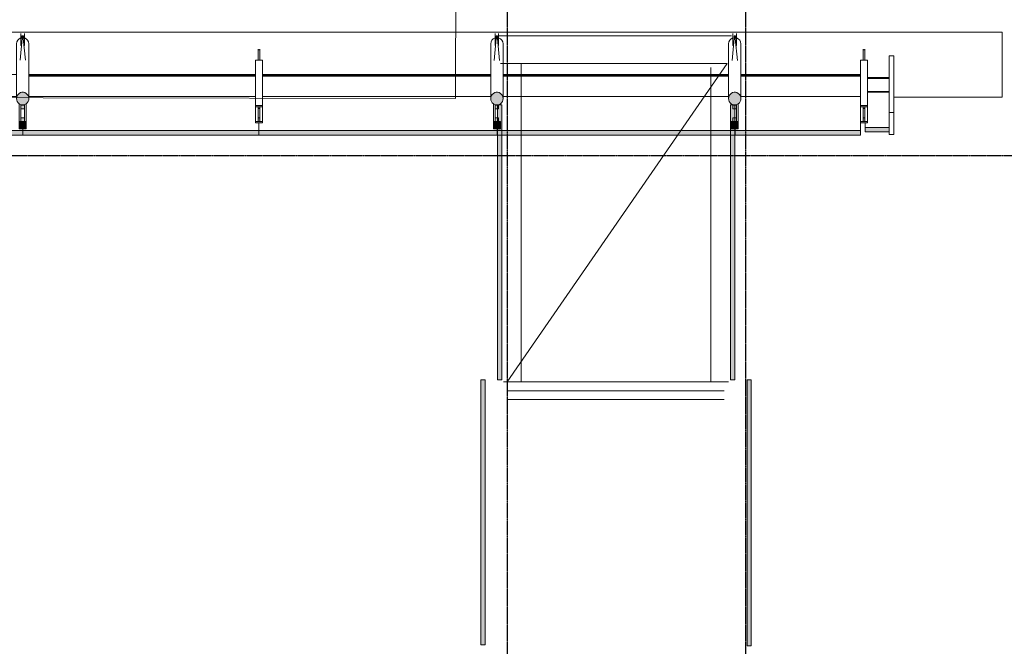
# Model space of a CAD drawing. Header units: millimetres. Extents: x 2396380 to 2637782, y 978964 to 1028150.
# Tile 4 of 5: x 2422454 to 2433612, y 993172 to 1000267. Entities that reach past the tile are written whole.
import ezdxf

# ---------------------------------------------------------------- set-up
doc = ezdxf.new("R2010")
doc.units = ezdxf.units.MM
doc.linetypes.add('va006-00-o-200-0-0001$0$Grid Line', pattern=[22.225, 12.7, -3.175, 3.175, -3.175])
doc.layers.add('A852-TYNN', color=7, linetype='Continuous', lineweight=5, plot=False)
doc.layers.add('va006-00-o-200-0-0001$0$822_Akselinjer', color=8, linetype='va006-00-o-200-0-0001$0$Grid Line')
for name, color, linetype, lineweight in [('va006-h01-a-200-1-0001$0$222_Søyler', 7, 'Continuous', 0), ('va006-h01-a-200-1-0001$0$233_Glassfasader', 3, 'Continuous', 13), ('va006-h01-a-200-1-0001$0$23_Dør', 1, 'Continuous', 13), ('va006-h01-a-200-1-0001$0$23_Yttervegg', 3, 'Continuous', 13)]:
    doc.layers.add(name, color=color, linetype=linetype, lineweight=lineweight)

# ---------------------------------------------------------------- blocks, each defined once
blk = doc.blocks.new('va006-h01-a-200-1-0001$0$System Panel - Glazed-generic-928667-Copy of ENVA-A-TO-E1-200-D-001')
at = {"layer": 'va006-h01-a-200-1-0001$0$233_Glassfasader'}
blk.add_hatch(color=47, dxfattribs=at).paths.add_polyline_path([(1500.000000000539, 32.5000000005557), (-1499.999999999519, 32.5000000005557), (-1499.999999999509, -15.49999999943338), (1500.000000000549, -15.49999999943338)], flags=0)
for p, q in [((1500.00000000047, 32.5000000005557), (-1499.999999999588, 32.5000000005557)), ((-1499.999999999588, 32.5000000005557), (-1499.999999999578, -15.49999999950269)), ((1500.00000000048, -15.49999999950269), (1500.00000000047, 32.5000000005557)), ((-1499.999999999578, -15.49999999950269), (1500.00000000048, -15.49999999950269))]:
    blk.add_line(p, q, dxfattribs=at)
blk = doc.blocks.new('va006-h01-a-200-1-0001$0$System Panel - Glazed-generic-929381-Copy of ENVA-A-TO-E1-200-D-001')
at = {"layer": 'va006-h01-a-200-1-0001$0$233_Glassfasader'}
blk.add_hatch(color=47, dxfattribs=at).paths.add_polyline_path([(-1504.829932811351, -15.49999999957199), (1504.829932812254, -15.49999999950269), (1504.829932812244, 32.5000000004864), (-1504.829932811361, 32.5000000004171)], flags=0)
for p, q in [((1504.829932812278, 32.50000000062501), (-1504.829932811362, 32.5000000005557)), ((-1504.829932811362, 32.5000000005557), (-1504.829932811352, -15.49999999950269)), ((1504.829932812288, -15.49999999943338), (1504.829932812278, 32.50000000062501)), ((-1504.829932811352, -15.49999999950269), (1504.829932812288, -15.49999999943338))]:
    blk.add_line(p, q, dxfattribs=at)
blk = doc.blocks.new('va006-h01-a-200-1-0001$0$System Panel - Glazed-generic-929620-Copy of ENVA-A-TO-E1-200-D-001')
at = {"layer": 'va006-h01-a-200-1-0001$0$233_Glassfasader'}
blk.add_hatch(color=47, dxfattribs=at).paths.add_polyline_path([(-1557.750000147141, 32.5000000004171), (-1557.750000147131, -15.49999999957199), (1557.750000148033, -15.49999999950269), (1557.750000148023, 32.50000000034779), (-1005.731408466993, 32.5000000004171)], flags=0)
for p, q in [((1555.249216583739, 32.5000000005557), (-1557.750000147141, 32.5000000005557)), ((-1557.750000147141, 32.5000000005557), (-1557.750000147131, -15.49999999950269)), ((1557.750000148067, -15.49999999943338), (1557.750000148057, 32.5000000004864)), ((-1557.750000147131, -15.49999999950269), (1557.750000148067, -15.49999999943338))]:
    blk.add_line(p, q, dxfattribs=at)
blk = doc.blocks.new('va006-h01-a-200-1-0001$0$System Panel - Glazed-generic-V18-Copy of ENVA-A-TO-E1-200-D-001')
at = {"layer": 'va006-h01-a-200-1-0001$0$233_Glassfasader'}
blk.add_hatch(color=47, dxfattribs=at).paths.add_polyline_path([(-1557.750000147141, 32.5000000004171), (-1557.750000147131, -15.49999999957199), (1557.750000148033, -15.49999999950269), (1557.750000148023, 32.50000000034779), (-1005.731408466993, 32.5000000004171)], flags=0)
for p, q in [((1557.750000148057, 32.5000000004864), (-1557.750000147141, 32.5000000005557)), ((-1557.750000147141, 32.5000000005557), (-1557.750000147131, -15.49999999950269)), ((1557.750000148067, -15.49999999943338), (1557.750000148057, 32.5000000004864)), ((-1557.750000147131, -15.49999999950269), (1557.750000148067, -15.49999999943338))]:
    blk.add_line(p, q, dxfattribs=at)
blk = doc.blocks.new('va006-h01-a-200-1-0001$0$V_TA Stål Facade Columns Type 1 - V_TA Stål Facade Columns-3530046-Copy of ENVA-A-TO-E1-200-D-001')
at = {"layer": 'va006-h01-a-200-1-0001$0$23_Yttervegg'}
for points in [[(430738.6348054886, 300466.7965448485), (430738.5597091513, 300486.7832010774), (430722.1750000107, 300486.7216384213), (430722.250096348, 300466.7349821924)], [(430724.8385001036, 299712.59162777), (430758.0824569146, 299716.899926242), (430785.5815962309, 299736.718712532), (430801.0361966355, 299767.5077415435), (430800.9057954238, 299802.2136177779), (430785.220265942, 299832.8856432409), (430757.5729739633, 299852.4972265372), (430724.2975808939, 299856.5555902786), (430693.017078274, 299844.1310122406), (430670.8974522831, 299818.0698135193), (430663.0060426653, 299784.3423006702), (430671.150676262, 299750.6750404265), (430693.4655156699, 299724.7807963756), (430708.4381231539, 299716.7133964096)], [(430774.2896547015, 299442.9196081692), (430773.978287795, 299525.788940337), (430693.9788524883, 299525.4883565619), (430694.2902193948, 299442.6190243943)]]:
    blk.add_hatch(color=67, dxfattribs=at).paths.add_polyline_path(points, flags=0)
h = blk.add_hatch(color=67, dxfattribs=at)
h.paths.add_polyline_path([(430713.9787113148, 299525.5635025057), (430753.9784289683, 299525.7137943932), (430753.8226970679, 299567.1613545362), (430713.8229794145, 299567.0110626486)], flags=0)
h.paths.add_polyline_path([(430713.4338192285, 299670.5848337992), (430753.4335368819, 299670.7351256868), (430753.2778534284, 299712.1697917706), (430713.2781357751, 299712.019499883)], flags=0)
at = {"layer": 'va006-h01-a-200-1-0001$0$23_Yttervegg', "color": 7}
for p, q in [((430710.2388508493, 300520.9157144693), (430710.2344184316, 300522.0953886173)), ((430710.3141578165, 300500.8729997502), (430710.2388508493, 300520.9157144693)), ((430710.7472177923, 300385.6154363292), (430710.3141578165, 300500.8729997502)), ((430722.1368053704, 300496.8870228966), (430738.521514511, 300496.9485855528)), ((430722.1593988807, 300490.8738305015), (430722.1368053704, 300496.8870228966)), ((430738.521514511, 300496.9485855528), (430738.5441080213, 300490.9353931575)), ((430750.234136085, 300522.2456805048), (430750.2385685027, 300521.0660063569)), ((430750.2385685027, 300521.0660063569), (430750.3138754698, 300501.0232916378)), ((430750.3138754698, 300501.0232916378), (430750.7469354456, 300385.7657282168)), ((430660.6691483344, 300406.299446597), (430663.0060426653, 299784.3423006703)), ((430724.2234673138, 300466.7423967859), (430701.5020945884, 300217.9044974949)), ((430718.1759475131, 300385.6433484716), (430710.7472177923, 300385.6154363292)), ((430738.5441080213, 300490.9353931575), (430722.1593988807, 300490.8738305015)), ((430722.1750000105, 300486.7216384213), (430722.1593988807, 300490.8738305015)), ((430738.6417477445, 300464.9488850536), (430722.2570386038, 300464.8873223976)), ((430761.2520683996, 300218.1289974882), (430736.6614345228, 300466.7891302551)), ((430738.5441080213, 300490.9353931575), (430738.5597091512, 300486.7832010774)), ((430750.7469354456, 300385.7657282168), (430743.3182057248, 300385.7378160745)), ((430803.005054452, 299784.8683222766), (430800.6681601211, 300406.8254682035)), ((430661.9841720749, 300056.3099747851), (428106.1357025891, 300046.7068247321)), ((430693.2688807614, 299714.4451198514), (430693.2292376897, 299724.9959998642)), ((430773.2286729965, 299725.2965836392), (430773.9782877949, 299525.788940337)), ((430753.4333182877, 299670.7933038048), (430753.6432444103, 299614.9221202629)), ((430753.6432444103, 299614.9221202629), (430753.8216486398, 299567.4403903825)), ((430753.8216486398, 299567.4403903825), (430753.8226970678, 299567.1613545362))]:
    blk.add_line(p, q, dxfattribs=at)
at = {"layer": 'va006-h01-a-200-1-0001$0$23_Yttervegg', "lineweight": 9}
for p, q in [((430738.5597091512, 300486.7832010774), (430722.1750000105, 300486.7216384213)), ((430722.1750000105, 300486.7216384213), (430722.2500963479, 300466.7349821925)), ((430722.2500963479, 300466.7349821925), (430738.6348054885, 300466.7965448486)), ((430738.6348054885, 300466.7965448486), (430738.5597091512, 300486.7832010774)), ((430753.2778534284, 299712.1697917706), (430713.2781357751, 299712.0194998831)), ((430713.2781357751, 299712.0194998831), (430713.4338192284, 299670.5848337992)), ((430713.4338192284, 299670.5848337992), (430753.4335368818, 299670.7351256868)), ((430753.4335368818, 299670.7351256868), (430753.2778534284, 299712.1697917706)), ((430773.9782877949, 299525.788940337), (430693.9788524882, 299525.488356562)), ((430693.9788524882, 299525.488356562), (430694.2902193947, 299442.6190243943)), ((430753.8226970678, 299567.1613545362), (430713.8229794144, 299567.0110626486)), ((430713.8229794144, 299567.0110626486), (430713.9787113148, 299525.5635025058)), ((430713.9787113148, 299525.5635025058), (430753.9784289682, 299525.7137943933)), ((430753.9784289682, 299525.7137943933), (430753.8226970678, 299567.1613545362)), ((430774.2896547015, 299442.9196081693), (430773.9782877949, 299525.788940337)), ((430694.2902193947, 299442.6190243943), (430774.2896547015, 299442.9196081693))]:
    blk.add_line(p, q, dxfattribs=at)
for points in [[(430803.0050544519, 299784.8683222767), (430800.9057954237, 299802.2136177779), (430794.8604208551, 299818.5355825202), (430785.220265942, 299832.8856432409), (430772.5455814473, 299844.4298265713), (430757.5729739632, 299852.4972265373), (430741.1725970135, 299856.6189951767), (430724.2975808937, 299856.5555902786), (430707.9286402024, 299852.3106967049), (430693.0170782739, 299844.1310122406), (430680.4295008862, 299832.4919104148), (430670.8974522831, 299818.0698135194), (430664.9749004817, 299801.7028814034), (430663.0060426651, 299784.3423006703)], [(430663.0060426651, 299784.3423006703), (430665.1053016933, 299766.997005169), (430671.150676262, 299750.6750404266), (430680.7908311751, 299736.3249797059), (430693.4655156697, 299724.7807963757), (430708.4381231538, 299716.7133964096), (430724.8385001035, 299712.59162777), (430741.7135162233, 299712.6550326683), (430758.0824569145, 299716.899926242), (430772.994018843, 299725.0796107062), (430785.5815962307, 299736.718712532), (430795.113644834, 299751.1408094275), (430801.0361966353, 299767.5077415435), (430803.0050544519, 299784.8683222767)]]:
    blk.add_lwpolyline(points, dxfattribs=at)
at = {"layer": 'va006-h01-a-200-1-0001$0$23_Yttervegg', "color": 7}
for major_axis, ratio, start_param, end_param in [((69.99950589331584, 0.26301080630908), 0.9653684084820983, 1.861790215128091, 3.141592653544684), ((69.99950589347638, 0.2630108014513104), 0.9653684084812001, 2.591805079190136e-11, 1.279802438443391)]:
    blk.add_ellipse((430730.6686542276, 300406.5624574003), major_axis=major_axis, ratio=ratio, start_param=start_param, end_param=end_param, dxfattribs=at)
blk = doc.blocks.new('va006-h01-a-200-1-0001$0$V_TA Stål Facade Columns Type 1 - V_TA Stål Facade Columns-V21-Copy of ENVA-A-TO-E1-200-D-001')
at = {"layer": 'va006-h01-a-200-1-0001$0$23_Yttervegg'}
for points in [[(428042.787324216, 300456.6673731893), (428042.7122278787, 300476.6540294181), (428026.3275187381, 300476.592466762), (428026.4026150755, 300456.6058105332)], [(428028.9910188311, 299702.4624561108), (428062.2349756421, 299706.7707545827), (428089.7341149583, 299726.5895408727), (428105.1887153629, 299757.3785698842), (428105.0583141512, 299792.0844461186), (428089.3727846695, 299822.7564715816), (428061.7254926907, 299842.3680548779), (428028.4500996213, 299846.4264186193), (427997.1695970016, 299834.0018405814), (427975.0499710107, 299807.94064186), (427967.1585613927, 299774.2131290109), (427975.3031949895, 299740.5458687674), (427997.6180343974, 299714.6516247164), (428012.5906418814, 299706.5842247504)], [(428078.4421734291, 299432.79043651), (428078.1308065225, 299515.6597686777), (427998.1313712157, 299515.3591849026), (427998.4427381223, 299432.489852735)]]:
    blk.add_hatch(color=67, dxfattribs=at).paths.add_polyline_path(points, flags=0)
h = blk.add_hatch(color=67, dxfattribs=at)
h.paths.add_polyline_path([(428058.1309476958, 299515.584622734), (428057.9752157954, 299557.0321828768), (428017.975498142, 299556.8818909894), (428018.1312300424, 299515.4343308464)], flags=0)
h.paths.add_polyline_path([(428017.586337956, 299660.4556621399), (428057.5860556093, 299660.6059540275), (428057.430372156, 299702.0406201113), (428017.4306545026, 299701.8903282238)], flags=0)
at = {"layer": 'va006-h01-a-200-1-0001$0$23_Yttervegg', "color": 7}
for p, q in [((428014.3913695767, 300510.78654281), (428014.3869371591, 300511.966216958)), ((428014.466676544, 300490.7438280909), (428014.3913695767, 300510.78654281)), ((428054.3866548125, 300512.1165088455), (428054.3910872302, 300510.9368346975)), ((428054.3910872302, 300510.9368346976), (428054.4663941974, 300490.8941199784)), ((427964.8216670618, 300396.1702749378), (427967.1585613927, 299774.2131290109)), ((428028.3759860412, 300456.6132251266), (428005.6546133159, 300207.7753258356)), ((428014.8997365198, 300375.48626467), (428014.466676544, 300490.7438280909)), ((428026.289324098, 300486.7578512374), (428042.6740332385, 300486.8194138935)), ((428026.3119176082, 300480.7446588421), (428026.289324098, 300486.7578512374)), ((428042.6966267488, 300480.8062214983), (428026.3119176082, 300480.7446588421)), ((428026.327518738, 300476.592466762), (428026.3119176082, 300480.7446588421)), ((428042.7942664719, 300454.8197133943), (428026.4095573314, 300454.7581507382)), ((428065.404587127, 300207.9998258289), (428040.8139532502, 300456.6599585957)), ((428042.6740332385, 300486.8194138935), (428042.6966267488, 300480.8062214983)), ((428042.6966267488, 300480.8062214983), (428042.7122278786, 300476.6540294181)), ((428054.4663941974, 300490.8941199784), (428054.8994541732, 300375.6365565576)), ((428107.1575731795, 299774.7391506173), (428104.8206788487, 300396.696296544)), ((428022.3284662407, 300375.5141768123), (428014.8997365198, 300375.48626467)), ((428054.8994541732, 300375.6365565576), (428047.4707244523, 300375.6086444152)), ((427966.1366908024, 300046.1808031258), (425381.1549374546, 300036.4681898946)), ((427998.1313712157, 299515.3591849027), (427997.3817564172, 299714.8668282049)), ((428077.381191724, 299715.16741198), (428077.4208347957, 299704.6165319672)), ((428017.7960454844, 299604.6426567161), (428017.5861193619, 299660.5138402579)), ((428017.9744497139, 299557.1609268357), (428017.7960454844, 299604.6426567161)), ((428017.975498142, 299556.8818909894), (428017.9744497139, 299557.1609268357))]:
    blk.add_line(p, q, dxfattribs=at)
at = {"layer": 'va006-h01-a-200-1-0001$0$23_Yttervegg', "lineweight": 9}
for p, q in [((428042.7122278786, 300476.6540294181), (428026.327518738, 300476.592466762)), ((428026.327518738, 300476.592466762), (428026.4026150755, 300456.6058105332)), ((428026.4026150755, 300456.6058105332), (428042.787324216, 300456.6673731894)), ((428042.787324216, 300456.6673731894), (428042.7122278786, 300476.6540294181)), ((428057.430372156, 299702.0406201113), (428017.4306545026, 299701.8903282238)), ((428017.4306545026, 299701.8903282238), (428017.5863379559, 299660.45566214)), ((428017.5863379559, 299660.45566214), (428057.5860556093, 299660.6059540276)), ((428057.5860556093, 299660.6059540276), (428057.430372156, 299702.0406201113)), ((428078.1308065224, 299515.6597686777), (427998.1313712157, 299515.3591849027)), ((427998.1313712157, 299515.3591849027), (427998.4427381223, 299432.4898527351)), ((428057.9752157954, 299557.0321828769), (428017.975498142, 299556.8818909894)), ((428017.975498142, 299556.8818909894), (428018.1312300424, 299515.4343308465)), ((428018.1312300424, 299515.4343308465), (428058.1309476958, 299515.5846227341)), ((428058.1309476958, 299515.5846227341), (428057.9752157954, 299557.0321828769)), ((428078.442173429, 299432.7904365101), (428078.1308065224, 299515.6597686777)), ((427998.4427381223, 299432.4898527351), (428078.442173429, 299432.7904365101))]:
    blk.add_line(p, q, dxfattribs=at)
for points in [[(428107.1575731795, 299774.7391506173), (428105.0583141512, 299792.0844461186), (428099.0129395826, 299808.4064108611), (428089.3727846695, 299822.7564715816), (428076.6981001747, 299834.3006549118), (428061.7254926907, 299842.3680548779), (428045.3251157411, 299846.4898235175), (428028.4500996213, 299846.4264186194), (428012.08115893, 299842.1815250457), (427997.1695970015, 299834.0018405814), (427984.5820196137, 299822.3627387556), (427975.0499710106, 299807.9406418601), (427969.1274192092, 299791.5737097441), (427967.1585613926, 299774.213129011)], [(427967.1585613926, 299774.213129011), (427969.2578204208, 299756.8678335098), (427975.3031949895, 299740.5458687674), (427984.9433499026, 299726.1958080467), (427997.6180343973, 299714.6516247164), (428012.5906418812, 299706.5842247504), (428028.991018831, 299702.4624561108), (428045.8660349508, 299702.525861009), (428062.234975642, 299706.7707545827), (428077.1465375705, 299714.9504390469), (428089.7341149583, 299726.5895408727), (428099.2661635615, 299741.0116377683), (428105.1887153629, 299757.3785698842), (428107.1575731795, 299774.7391506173)]]:
    blk.add_lwpolyline(points, dxfattribs=at)
at = {"layer": 'va006-h01-a-200-1-0001$0$23_Yttervegg', "color": 7}
for major_axis, ratio, start_param, end_param in [((69.99950589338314, 0.2630108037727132), 0.9653684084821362, 1.861790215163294, 3.141592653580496), ((69.99950589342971, 0.2630108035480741), 0.9653684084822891, 0, 1.279802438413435)]:
    blk.add_ellipse((428034.8211729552, 300396.433285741), major_axis=major_axis, ratio=ratio, start_param=start_param, end_param=end_param, dxfattribs=at)
blk = doc.blocks.new('va006-h01-a-200-1-0001$0$V_TA Stål Facade Columns Type 3 - V_TA Stål Facade Columns-5300927-Copy of ENVA-A-TO-E1-200-D-001')
at = {"layer": 'va006-h01-a-200-1-0001$0$23_Yttervegg'}
h = blk.add_hatch(color=67, dxfattribs=at)
h.paths.add_polyline_path([(432238.1612004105, 299515.3857358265), (432238.1028191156, 299530.9237356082), (432158.1033838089, 299530.6231518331), (432158.1617651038, 299515.0851520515)], flags=0)
h.paths.add_polyline_path([(432237.4800853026, 299696.6623999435), (432237.4217040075, 299712.2003997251), (432157.4222687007, 299711.8998159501), (432157.4806499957, 299696.3618161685)], flags=0)
h = blk.add_hatch(color=67, dxfattribs=at)
h.paths.add_polyline_path([(432188.1031720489, 299530.7358707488), (432208.1030308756, 299530.8110166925), (432207.9442812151, 299573.0617442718), (432187.9444223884, 299572.9865983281)], flags=0)
h.paths.add_polyline_path([(432207.5550725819, 299676.6484094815), (432207.4802970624, 299696.5496810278), (432187.4804382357, 299696.4745350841), (432187.5552137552, 299676.5732635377)], flags=0)
at = {"layer": 'va006-h01-a-200-1-0001$0$23_Yttervegg', "color": 7}
for p, q in [((432185.059150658, 300340.8926807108), (432185.0308570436, 300348.4229380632)), ((432205.0590094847, 300340.9678266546), (432185.059150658, 300340.8926807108)), ((432185.4859693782, 300227.2962080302), (432185.059150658, 300340.8926807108)), ((432205.0307158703, 300348.4980840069), (432205.0590094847, 300340.9678266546)), ((432205.0590094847, 300340.9678266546), (432205.4858282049, 300227.371353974)), ((432235.4856164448, 300227.4840728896), (432155.4861811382, 300227.1834891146)), ((432157.4222687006, 299711.8998159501), (432155.4861811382, 300227.1834891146)), ((432235.4856164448, 300227.4840728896), (432237.4217040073, 299712.2003997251)), ((430801.9814291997, 300057.3029941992), (432156.1053603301, 300062.3908761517)), ((432158.1033838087, 299530.6231518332), (432157.4806499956, 299696.3618161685)), ((432187.7665084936, 299620.3378271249), (432187.5549961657, 299676.6311742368)), ((432187.9444223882, 299572.9865983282), (432187.7665084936, 299620.3378271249)), ((432207.5548549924, 299676.7063201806), (432207.7663673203, 299620.4129730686)), ((432207.7663673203, 299620.4129730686), (432207.9442812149, 299573.0617442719)), ((432237.4800853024, 299696.6623999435), (432238.1028191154, 299530.9237356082))]:
    blk.add_line(p, q, dxfattribs=at)
at = {"layer": 'va006-h01-a-200-1-0001$0$23_Yttervegg', "lineweight": 9}
for p, q in [((432237.4217040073, 299712.2003997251), (432157.4222687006, 299711.8998159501)), ((432157.4222687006, 299711.8998159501), (432157.4806499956, 299696.3618161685)), ((432157.4806499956, 299696.3618161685), (432237.4800853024, 299696.6623999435)), ((432207.4802970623, 299696.5496810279), (432187.4804382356, 299696.4745350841)), ((432187.4804382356, 299696.4745350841), (432187.555213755, 299676.5732635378)), ((432187.555213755, 299676.5732635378), (432207.5550725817, 299676.6484094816)), ((432207.5550725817, 299676.6484094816), (432207.4802970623, 299696.5496810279)), ((432237.4800853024, 299696.6623999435), (432237.4217040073, 299712.2003997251)), ((432238.1028191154, 299530.9237356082), (432158.1033838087, 299530.6231518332)), ((432158.1033838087, 299530.6231518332), (432158.1617651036, 299515.0851520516)), ((432158.1617651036, 299515.0851520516), (432238.1612004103, 299515.3857358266)), ((432207.9442812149, 299573.0617442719), (432187.9444223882, 299572.9865983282)), ((432187.9444223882, 299572.9865983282), (432188.1031720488, 299530.7358707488)), ((432188.1031720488, 299530.7358707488), (432208.1030308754, 299530.8110166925)), ((432208.1030308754, 299530.8110166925), (432207.9442812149, 299573.0617442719)), ((432238.1612004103, 299515.3857358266), (432238.1028191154, 299530.9237356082))]:
    blk.add_line(p, q, dxfattribs=at)
blk = doc.blocks.new('va006-h01-a-200-1-0001$0$V_TA Stål Facade Columns Type 3 - V_TA Stål Facade Columns-2178206-Copy of ENVA-A-TO-E1-200-D-001')
at = {"layer": 'va006-h01-a-200-1-0001$0$23_Yttervegg'}
h = blk.add_hatch(color=67, dxfattribs=at)
h.paths.add_polyline_path([(425303.2101522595, 299489.3288798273), (425383.2095875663, 299489.6294636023), (425383.1512062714, 299505.1674633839), (425303.1517709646, 299504.8668796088)], flags=0)
h.paths.add_polyline_path([(425382.5284724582, 299670.9061277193), (425382.4700911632, 299686.4441275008), (425302.4706558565, 299686.1435437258), (425302.5290371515, 299670.6055439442)], flags=0)
h = blk.add_hatch(color=67, dxfattribs=at)
h.paths.add_polyline_path([(425353.1514180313, 299505.0547444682), (425352.9926683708, 299547.3054720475), (425332.992809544, 299547.2303261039), (425333.1515592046, 299504.9795985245)], flags=0)
h.paths.add_polyline_path([(425332.6036009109, 299650.8169913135), (425352.6034597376, 299650.8921372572), (425352.5286842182, 299670.7934088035), (425332.5288253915, 299670.7182628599)], flags=0)
at = {"layer": 'va006-h01-a-200-1-0001$0$23_Yttervegg', "color": 7}
for p, q in [((425330.1075378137, 300315.1364084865), (425330.0792441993, 300322.666665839)), ((425350.1073966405, 300315.2115544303), (425330.1075378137, 300315.1364084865)), ((425330.5343565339, 300201.539935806), (425330.1075378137, 300315.1364084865)), ((425350.079103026, 300322.7418117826), (425350.1073966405, 300315.2115544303)), ((425350.1073966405, 300315.2115544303), (425350.5342153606, 300201.6150817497)), ((425380.5340036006, 300201.7278006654), (425300.5345682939, 300201.4272168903)), ((425302.4706558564, 299686.1435437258), (425300.5345682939, 300201.4272168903)), ((425380.5340036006, 300201.7278006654), (425382.4700911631, 299686.4441275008)), ((422732.5353523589, 300026.98347313), (425301.1537474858, 300036.6346039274)), ((425303.1517709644, 299504.8668796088), (425302.5290371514, 299670.6055439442)), ((425332.8148956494, 299594.5815549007), (425332.6033833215, 299650.8749020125)), ((425352.6032421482, 299650.9500479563), (425352.8147544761, 299594.6567008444)), ((425382.5284724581, 299670.9061277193), (425383.1512062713, 299505.167463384)), ((425332.9928095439, 299547.2303261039), (425332.8148956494, 299594.5815549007)), ((425352.8147544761, 299594.6567008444), (425352.9926683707, 299547.3054720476))]:
    blk.add_line(p, q, dxfattribs=at)
at = {"layer": 'va006-h01-a-200-1-0001$0$23_Yttervegg', "lineweight": 9}
for p, q in [((425382.4700911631, 299686.4441275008), (425302.4706558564, 299686.1435437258)), ((425302.4706558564, 299686.1435437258), (425302.5290371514, 299670.6055439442)), ((425302.5290371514, 299670.6055439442), (425382.5284724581, 299670.9061277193)), ((425352.5286842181, 299670.7934088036), (425332.5288253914, 299670.7182628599)), ((425332.5288253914, 299670.7182628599), (425332.6036009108, 299650.8169913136)), ((425332.6036009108, 299650.8169913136), (425352.6034597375, 299650.8921372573)), ((425352.6034597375, 299650.8921372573), (425352.5286842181, 299670.7934088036)), ((425382.5284724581, 299670.9061277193), (425382.4700911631, 299686.4441275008)), ((425383.1512062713, 299505.167463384), (425303.1517709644, 299504.8668796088)), ((425303.1517709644, 299504.8668796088), (425303.2101522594, 299489.3288798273)), ((425352.9926683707, 299547.3054720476), (425332.9928095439, 299547.2303261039)), ((425332.9928095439, 299547.2303261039), (425333.1515592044, 299504.9795985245)), ((425333.1515592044, 299504.9795985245), (425353.1514180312, 299505.0547444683)), ((425353.1514180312, 299505.0547444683), (425352.9926683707, 299547.3054720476)), ((425383.2095875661, 299489.6294636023), (425383.1512062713, 299505.167463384)), ((425303.2101522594, 299489.3288798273), (425383.2095875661, 299489.6294636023))]:
    blk.add_line(p, q, dxfattribs=at)
blk = doc.blocks.new('va006-h01-a-200-1-0001$0$V_TA Stål Facade Columns Type 1 - V_TA Stål Facade Columns-926973-Copy of ENVA-A-TO-E1-200-D-001')
at = {"layer": 'va006-h01-a-200-1-0001$0$23_Yttervegg'}
for points in [[(422669.1876255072, 300436.7706212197), (422669.1125291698, 300456.7572774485), (422652.7278200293, 300456.6957147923), (422652.8029163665, 300436.7090585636)], [(422655.3924232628, 299682.2721067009), (422688.6363800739, 299686.5804051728), (422716.1355193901, 299706.3991914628), (422731.5901197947, 299737.1882204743), (422731.459718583, 299771.8940967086), (422715.7741891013, 299802.5661221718), (422688.1268971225, 299822.177705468), (422671.7265201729, 299826.2994741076), (422638.4825633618, 299821.9911756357), (422610.9834240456, 299802.1723893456), (422595.528823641, 299771.3833603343), (422595.6592248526, 299736.6774840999), (422611.3447543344, 299706.0054586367), (422638.9920463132, 299686.3938753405)], [(422704.8435778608, 299412.6000871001), (422704.5322109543, 299495.4694192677), (422624.5327756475, 299495.1688354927), (422624.8441425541, 299412.2995033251)]]:
    blk.add_hatch(color=67, dxfattribs=at).paths.add_polyline_path(points, flags=0)
h = blk.add_hatch(color=67, dxfattribs=at)
h.paths.add_polyline_path([(422684.5323521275, 299495.394273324), (422684.3764733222, 299536.8809317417), (422644.3767556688, 299536.7306398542), (422644.5326344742, 299495.2439814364)], flags=0)
h.paths.add_polyline_path([(422683.9874600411, 299640.4156046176), (422683.8317765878, 299681.8502707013), (422643.8320589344, 299681.6999788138), (422643.9877423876, 299640.26531273)], flags=0)
at = {"layer": 'va006-h01-a-200-1-0001$0$23_Yttervegg', "color": 7}
for p, q in [((422654.7760639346, 300436.7164723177), (422632.0548951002, 300187.8808059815)), ((422640.7916620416, 300490.8921399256), (422640.7872296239, 300492.0718140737)), ((422640.8669690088, 300470.8494252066), (422640.7916620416, 300490.8921399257)), ((422641.3000289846, 300355.5918617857), (422640.8669690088, 300470.8494252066)), ((422652.6896165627, 300466.8634483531), (422669.0743257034, 300466.9250110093)), ((422652.7122100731, 300460.8502559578), (422652.6896165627, 300466.8634483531)), ((422669.0969192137, 300460.911818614), (422652.7122100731, 300460.8502559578)), ((422652.7278200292, 300456.6957147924), (422652.7122100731, 300460.8502559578)), ((422669.1945589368, 300434.9253105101), (422652.8098497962, 300434.8637478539)), ((422691.804891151, 300188.1053060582), (422667.214477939, 300436.7632074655)), ((422669.0743257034, 300466.9250110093), (422669.0969192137, 300460.911818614)), ((422669.0969192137, 300460.911818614), (422669.1125291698, 300456.7572774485)), ((422680.7869472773, 300492.2221059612), (422680.791379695, 300491.0424318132)), ((422680.791379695, 300491.0424318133), (422680.8666866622, 300470.9997170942)), ((422680.8666866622, 300470.9997170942), (422681.2997466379, 300355.7421536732)), ((422591.2219595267, 300376.2758720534), (422593.5599658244, 299754.022779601)), ((422648.7288604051, 300355.6197743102), (422641.3000289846, 300355.5918617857)), ((422681.2997466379, 300355.7421536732), (422673.8709152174, 300355.7142411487)), ((422733.5589776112, 299754.5488012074), (422731.2209713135, 300376.8018936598)), ((422592.5369832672, 300026.2864002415), (419966.1920481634, 300016.4183721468)), ((422624.5327756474, 299495.1688354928), (422623.783160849, 299694.6764787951)), ((422644.1963379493, 299584.7482538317), (422643.9875243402, 299640.3233453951)), ((422683.9872419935, 299640.4736372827), (422684.1960556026, 299584.8985457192)), ((422703.7825961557, 299694.9770625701), (422704.5322109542, 299495.4694192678)), ((422644.3747421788, 299537.2665239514), (422644.1963379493, 299584.7482538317)), ((422644.3767556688, 299536.7306398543), (422644.3747421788, 299537.2665239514)), ((422684.1960556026, 299584.8985457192), (422684.3744598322, 299537.4168158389)), ((422684.3744598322, 299537.4168158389), (422684.3764733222, 299536.8809317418))]:
    blk.add_line(p, q, dxfattribs=at)
at = {"layer": 'va006-h01-a-200-1-0001$0$23_Yttervegg', "lineweight": 9}
for p, q in [((422669.1125291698, 300456.7572774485), (422652.7278200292, 300456.6957147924)), ((422652.7278200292, 300456.6957147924), (422652.8029163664, 300436.7090585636)), ((422652.8029163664, 300436.7090585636), (422669.187625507, 300436.7706212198)), ((422669.187625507, 300436.7706212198), (422669.1125291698, 300456.7572774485)), ((422683.8317765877, 299681.8502707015), (422643.8320589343, 299681.6999788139)), ((422643.8320589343, 299681.6999788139), (422643.9877423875, 299640.2653127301)), ((422643.9877423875, 299640.2653127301), (422683.987460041, 299640.4156046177)), ((422683.987460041, 299640.4156046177), (422683.8317765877, 299681.8502707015)), ((422704.5322109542, 299495.4694192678), (422624.5327756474, 299495.1688354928)), ((422624.5327756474, 299495.1688354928), (422624.8441425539, 299412.2995033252)), ((422684.3764733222, 299536.8809317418), (422644.3767556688, 299536.7306398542)), ((422644.3767556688, 299536.7306398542), (422644.5326344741, 299495.2439814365)), ((422644.5326344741, 299495.2439814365), (422684.5323521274, 299495.3942733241)), ((422684.5323521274, 299495.3942733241), (422684.3764733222, 299536.8809317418)), ((422704.8435778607, 299412.6000871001), (422704.5322109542, 299495.4694192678)), ((422624.8441425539, 299412.2995033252), (422704.8435778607, 299412.6000871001))]:
    blk.add_line(p, q, dxfattribs=at)
for points in [[(422733.5589776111, 299754.5488012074), (422731.4597185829, 299771.8940967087), (422725.4143440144, 299788.2160614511), (422715.7741891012, 299802.5661221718), (422703.0995046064, 299814.110305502), (422688.1268971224, 299822.1777054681), (422671.7265201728, 299826.2994741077), (422654.851504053, 299826.2360692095), (422638.4825633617, 299821.9911756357), (422623.5710014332, 299813.8114911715), (422610.9834240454, 299802.1723893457), (422601.4513754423, 299787.7502924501), (422595.528823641, 299771.3833603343), (422593.5599658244, 299754.022779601)], [(422593.5599658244, 299754.022779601), (422595.6592248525, 299736.6774840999), (422601.7045994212, 299720.3555193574), (422611.3447543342, 299706.0054586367), (422624.019438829, 299694.4612753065), (422638.992046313, 299686.3938753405), (422655.3924232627, 299682.2721067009), (422672.2674393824, 299682.3355115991), (422688.6363800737, 299686.5804051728), (422703.5479420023, 299694.7600896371), (422716.13551939, 299706.3991914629), (422725.6675679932, 299720.8212883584), (422731.5901197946, 299737.1882204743), (422733.5589776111, 299754.5488012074)]]:
    blk.add_lwpolyline(points, dxfattribs=at)
at = {"layer": 'va006-h01-a-200-1-0001$0$23_Yttervegg', "color": 7}
for major_axis, ratio, start_param, end_param in [((69.99950589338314, 0.2630108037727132), 0.9653684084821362, 1.861790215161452, 3.141592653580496), ((69.99950589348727, 0.2630108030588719), 0.9653684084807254, 2.991172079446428e-12, 1.279802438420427)]:
    blk.add_ellipse((422661.22146542, 300376.5388828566), major_axis=major_axis, ratio=ratio, start_param=start_param, end_param=end_param, dxfattribs=at)
blk = doc.blocks.new('va006-h01-a-200-1-0001$0$System Panel - Glazed-generic-10062998-Copy of ENVA-A-TO-E1-200-D-001')
at = {"layer": 'va006-h01-a-200-1-0001$0$233_Glassfasader'}
blk.add_hatch(color=256, dxfattribs=at).paths.add_polyline_path([(432485.4235423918, 299415.6827506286), (432485.2367222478, 299465.4043499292), (432210.238663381, 299464.3710932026), (432210.425483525, 299414.6494939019)], flags=0)
for p, q in [((432483.7438269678, 299862.73377783), (432236.8595867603, 299861.8061538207)), ((432210.047381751, 299515.2801031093), (432210.238663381, 299464.3710932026)), ((432485.2367222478, 299465.4043499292), (432210.238663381, 299464.3710932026)), ((432210.238663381, 299464.3710932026), (432210.4254835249, 299414.649493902)), ((432210.4254835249, 299414.649493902), (432485.4235423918, 299415.6827506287)), ((432485.4235423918, 299415.6827506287), (432485.2367222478, 299465.4043499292))]:
    blk.add_line(p, q, dxfattribs=at)
blk = doc.blocks.new('va006-h01-a-200-1-0001$0$Rectangular Mullion - Værnes 50 X 150 Fasade TA-5642355-Copy of ENVA-A-TO-E1-200-D-001')
at = {"layer": 'va006-h01-a-200-1-0001$0$23_Yttervegg'}
for p, q in [((432236.2265992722, 300030.2738017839), (432483.1108394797, 300031.2014257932)), ((432236.2756114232, 300017.229370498), (432483.1598516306, 300018.1569945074)), ((432483.1108394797, 300031.2014257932), (432483.1598516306, 300018.1569945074)), ((432236.8196878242, 299872.4251313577), (432483.7039280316, 299873.3527553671))]:
    blk.add_line(p, q, dxfattribs=at)
blk = doc.blocks.new('va006-h01-a-200-1-0001$0$Rectangular Mullion - Værnes 50 X 150 Fasade TA-V42-Copy of ENVA-A-TO-E1-200-D-001')
at = {"layer": 'va006-h01-a-200-1-0001$0$23_Yttervegg'}
for p, q in [((432483.1353455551, 300024.6792101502), (432484.6100963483, 299632.1788809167)), ((432533.1349926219, 300024.8670750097), (432534.609743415, 299632.3667457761)), ((432534.609743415, 299632.3667457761), (432484.6100963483, 299632.1788809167)), ((432484.6100963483, 299632.1788809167), (432485.1939092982, 299476.7988831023)), ((432535.1935563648, 299476.9867479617), (432534.609743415, 299632.3667457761)), ((432485.1939092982, 299476.7988831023), (432485.5401707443, 299384.6424779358)), ((432485.5401707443, 299384.6424779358), (432510.5399942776, 299384.7364103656)), ((432510.5399942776, 299384.7364103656), (432535.5398178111, 299384.8303427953)), ((432535.5398178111, 299384.8303427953), (432535.1935563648, 299476.9867479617))]:
    blk.add_line(p, q, dxfattribs=at)
blk = doc.blocks.new('va006-h01-a-200-1-0001$0$Rectangular Mullion - Værnes 50 X 150 Fasade TA-5642251-Copy of ENVA-A-TO-E1-200-D-001')
at = {"layer": 'va006-h01-a-200-1-0001$0$23_Yttervegg'}
for p, q in [((432482.1894110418, 300276.4367339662), (432532.1890581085, 300276.6245988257)), ((432482.1894110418, 300276.4367339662), (432483.1353455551, 300024.6792101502)), ((432532.1890581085, 300276.6245988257), (432533.1349926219, 300024.8670750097))]:
    blk.add_line(p, q, dxfattribs=at)
blk = doc.blocks.new('va006-h01-a-200-1-0001$0$System Panel - Glazed-generic-V51-Copy of ENVA-A-TO-E1-200-D-001')
at = {"layer": 'va006-h01-a-200-1-0001$0$233_Glassfasader', "color": 7}
for p, q in [((432156.1512046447, 300050.1895546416), (430802.0272735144, 300045.1016726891)), ((430802.0556733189, 300037.5431531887), (432156.1796044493, 300042.631035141))]:
    blk.add_line(p, q, dxfattribs=at)
blk = doc.blocks.new('va006-h01-a-200-1-0001$0$System Panel - Glazed-generic-5743712-Copy of ENVA-A-TO-E1-200-D-001')
at = {"layer": 'va006-h01-a-200-1-0001$0$233_Glassfasader', "color": 7}
for p, q in [((430662.0282617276, 300044.5756510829), (428106.1797922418, 300034.9725010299)), ((428106.2081920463, 300027.4139815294), (430662.0566615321, 300037.0171315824))]:
    blk.add_line(p, q, dxfattribs=at)
blk = doc.blocks.new('va006-h01-a-200-1-0001$0$System Panel - Glazed-generic-V52-Copy of ENVA-A-TO-E1-200-D-001')
at = {"layer": 'va006-h01-a-200-1-0001$0$233_Glassfasader', "color": 7}
for p, q in [((427966.1807804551, 300034.4464794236), (425381.1990271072, 300024.7338661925)), ((425381.2274269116, 300017.1753466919), (427966.2091802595, 300026.8879599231))]:
    blk.add_line(p, q, dxfattribs=at)
blk = doc.blocks.new('va006-h01-a-200-1-0001$0$System Panel - Glazed-generic-5743713-Copy of ENVA-A-TO-E1-200-D-001')
at = {"layer": 'va006-h01-a-200-1-0001$0$233_Glassfasader', "color": 7}
for p, q in [((425301.1995918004, 300024.4332824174), (422732.5811966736, 300014.78215162)), ((422732.609596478, 300007.2236321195), (425301.2279916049, 300016.8747629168))]:
    blk.add_line(p, q, dxfattribs=at)
blk = doc.blocks.new('va006-h01-a-200-1-0001$0$System Panel - Glazed-generic-V64-Copy of ENVA-A-TO-E1-200-D-001')
at = {"layer": 'va006-h01-a-200-1-0001$0$233_Glassfasader'}
blk.add_hatch(color=47, dxfattribs=at).paths.add_polyline_path([(431083.6257307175, 299373.7037084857), (432158.677803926, 299377.7430271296), (432158.4909837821, 299427.4646264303), (430740.404721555, 299422.1364172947), (430740.5915416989, 299372.4148179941)], flags=0)
at = {"layer": 'va006-h01-a-200-1-0001$0$233_Glassfasader', "color": 7}
for p, q in [((432157.0422183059, 299813.0490445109), (430802.9182871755, 299807.9611625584)), ((432158.490983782, 299427.4646264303), (432158.1617651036, 299515.0851520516)), ((430740.3271118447, 299442.7919999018), (430740.404721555, 299422.1364172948))]:
    blk.add_line(p, q, dxfattribs=at)
at = {"layer": 'va006-h01-a-200-1-0001$0$233_Glassfasader'}
for p, q in [((432158.490983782, 299427.4646264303), (430740.404721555, 299422.1364172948)), ((430740.404721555, 299422.1364172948), (430740.5915416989, 299372.4148179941)), ((432158.677803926, 299377.7430271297), (432158.490983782, 299427.4646264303)), ((430740.5915416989, 299372.4148179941), (432158.677803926, 299377.7430271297))]:
    blk.add_line(p, q, dxfattribs=at)
blk = doc.blocks.new('va006-h01-a-200-1-0001$0$System Panel - Glazed-generic-5743624-Copy of ENVA-A-TO-E1-200-D-001')
at = {"layer": 'va006-h01-a-200-1-0001$0$233_Glassfasader'}
blk.add_hatch(color=47, dxfattribs=at).paths.add_polyline_path([(428041.9402206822, 299362.2751114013), (430740.5738655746, 299377.1192634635), (430740.4047215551, 299422.1364172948), (428041.7534005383, 299411.9967107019), (428041.9225445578, 299366.9795568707)], flags=0)
at = {"layer": 'va006-h01-a-200-1-0001$0$233_Glassfasader', "color": 7}
for p, q in [((430662.9192753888, 299807.4351409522), (428107.0708059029, 299797.8319908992)), ((428041.675790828, 299432.652293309), (428041.7534005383, 299411.996710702)), ((430740.404721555, 299422.1364172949), (430740.3271118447, 299442.7919999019))]:
    blk.add_line(p, q, dxfattribs=at)
at = {"layer": 'va006-h01-a-200-1-0001$0$233_Glassfasader'}
for p, q in [((430740.404721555, 299422.1364172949), (428041.7534005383, 299411.996710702)), ((428041.7534005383, 299411.996710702), (428041.9402206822, 299362.2751114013)), ((430740.5915416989, 299372.4148179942), (430740.404721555, 299422.1364172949)), ((428041.9402206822, 299362.2751114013), (430740.5915416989, 299372.4148179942))]:
    blk.add_line(p, q, dxfattribs=at)
blk = doc.blocks.new('va006-h01-a-200-1-0001$0$System Panel - Glazed-generic-V65-Copy of ENVA-A-TO-E1-200-D-001')
at = {"layer": 'va006-h01-a-200-1-0001$0$233_Glassfasader'}
blk.add_hatch(color=47, dxfattribs=at).paths.add_polyline_path([(425341.9592790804, 299352.1304089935), (428041.9225445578, 299366.9795568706), (428041.7534005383, 299411.9967107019), (425341.7724589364, 299401.8520082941)], flags=0)
at = {"layer": 'va006-h01-a-200-1-0001$0$233_Glassfasader', "color": 7}
for p, q in [((427967.0717941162, 299797.3059692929), (425382.0900407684, 299787.5933560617)), ((425341.4432402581, 299489.4725339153), (425341.7724589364, 299401.8520082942)), ((428041.7534005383, 299411.9967107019), (428041.675790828, 299432.652293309))]:
    blk.add_line(p, q, dxfattribs=at)
at = {"layer": 'va006-h01-a-200-1-0001$0$233_Glassfasader'}
for p, q in [((428041.7534005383, 299411.9967107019), (425341.7724589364, 299401.8520082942)), ((425341.7724589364, 299401.8520082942), (425341.9592790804, 299352.1304089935)), ((428041.9402206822, 299362.2751114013), (428041.7534005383, 299411.9967107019)), ((425341.9592790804, 299352.1304089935), (428041.9402206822, 299362.2751114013))]:
    blk.add_line(p, q, dxfattribs=at)
blk = doc.blocks.new('va006-h01-a-200-1-0001$0$System Panel - Glazed-generic-5743625-Copy of ENVA-A-TO-E1-200-D-001')
at = {"layer": 'va006-h01-a-200-1-0001$0$233_Glassfasader'}
blk.add_hatch(color=47, dxfattribs=at).paths.add_polyline_path([(425016.2035442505, 299350.9064392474), (425341.9592790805, 299352.1304089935), (425341.7724589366, 299401.8520082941), (422666.0579881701, 299391.7984828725), (422666.2448083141, 299342.0768835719), (424149.4289461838, 299347.649686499)], flags=0)
at = {"layer": 'va006-h01-a-200-1-0001$0$233_Glassfasader', "color": 7}
for p, q in [((425302.0906054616, 299787.2927722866), (422733.4722103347, 299777.6416414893)), ((422665.9803784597, 299412.4540654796), (422666.05798817, 299391.7984828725)), ((425341.7724589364, 299401.8520082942), (425341.4432402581, 299489.4725339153))]:
    blk.add_line(p, q, dxfattribs=at)
at = {"layer": 'va006-h01-a-200-1-0001$0$233_Glassfasader'}
for p, q in [((425341.7724589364, 299401.8520082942), (422666.05798817, 299391.7984828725)), ((422666.05798817, 299391.7984828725), (422666.244808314, 299342.0768835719)), ((425341.9592790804, 299352.1304089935), (425341.7724589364, 299401.8520082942)), ((422666.244808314, 299342.0768835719), (425341.9592790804, 299352.1304089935))]:
    blk.add_line(p, q, dxfattribs=at)
blk = doc.blocks.new('va006-h01-a-200-1-0001$0$System Panel - Glazed-generic-5743626-Copy of ENVA-A-TO-E1-200-D-001')
at = {"layer": 'va006-h01-a-200-1-0001$0$233_Glassfasader'}
blk.add_hatch(color=47, dxfattribs=at).paths.add_polyline_path([(419918.7642019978, 299331.7537095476), (422666.2448083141, 299342.0768835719), (422666.0579881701, 299391.7984828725), (419918.5773818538, 299381.4753088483)], flags=0)
at = {"layer": 'va006-h01-a-200-1-0001$0$233_Glassfasader', "color": 7}
for p, q in [((422593.473198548, 299777.1156198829), (419967.1282634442, 299767.2475917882)), ((419918.2481631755, 299469.0958344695), (419918.5773818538, 299381.4753088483)), ((422666.05798817, 299391.7984828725), (422665.9803784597, 299412.4540654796))]:
    blk.add_line(p, q, dxfattribs=at)
at = {"layer": 'va006-h01-a-200-1-0001$0$233_Glassfasader'}
for p, q in [((422666.05798817, 299391.7984828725), (419918.5773818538, 299381.4753088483)), ((419918.5773818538, 299381.4753088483), (419918.7642019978, 299331.7537095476)), ((422666.244808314, 299342.0768835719), (422666.05798817, 299391.7984828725)), ((419918.7642019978, 299331.7537095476), (422666.244808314, 299342.0768835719))]:
    blk.add_line(p, q, dxfattribs=at)
blk = doc.blocks.new('va006-h01-a-200-1-0001$0$System Panel - Glazed-generic-V74-Copy of ENVA-A-TO-E1-200-D-001')
at = {"layer": 'va006-h01-a-200-1-0001$0$233_Glassfasader', "color": 7}
for p, q in [((432156.1796044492, 300042.631035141), (430802.0556733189, 300037.5431531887)), ((430802.9182871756, 299807.9611625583), (432157.0422183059, 299813.0490445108))]:
    blk.add_line(p, q, dxfattribs=at)
blk = doc.blocks.new('va006-h01-a-200-1-0001$0$System Panel - Glazed-generic-5743499-Copy of ENVA-A-TO-E1-200-D-001')
at = {"layer": 'va006-h01-a-200-1-0001$0$233_Glassfasader', "color": 7}
for p, q in [((430662.0566615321, 300037.0171315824), (428106.2081920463, 300027.4139815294)), ((428107.0708059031, 299797.8319908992), (430662.9192753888, 299807.4351409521))]:
    blk.add_line(p, q, dxfattribs=at)
blk = doc.blocks.new('va006-h01-a-200-1-0001$0$System Panel - Glazed-generic-V75-Copy of ENVA-A-TO-E1-200-D-001')
at = {"layer": 'va006-h01-a-200-1-0001$0$233_Glassfasader', "color": 7}
for p, q in [((427966.2091802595, 300026.8879599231), (425381.2274269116, 300017.1753466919)), ((425382.0900407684, 299787.5933560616), (427967.0717941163, 299797.3059692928))]:
    blk.add_line(p, q, dxfattribs=at)
blk = doc.blocks.new('va006-h01-a-200-1-0001$0$System Panel - Glazed-generic-5743500-Copy of ENVA-A-TO-E1-200-D-001')
at = {"layer": 'va006-h01-a-200-1-0001$0$233_Glassfasader', "color": 7}
for p, q in [((425301.2279916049, 300016.8747629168), (422732.609596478, 300007.2236321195)), ((422733.4722103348, 299777.6416414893), (425302.0906054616, 299787.2927722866))]:
    blk.add_line(p, q, dxfattribs=at)
blk = doc.blocks.new('VA006-350-101.1')
at = {"layer": 'A852-TYNN'}
blk.add_lwpolyline([(13898.37090377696, 13512.12132738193), (27918.60118496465, 13491.04391680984), (27920.16525288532, 13923.53947199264), (27919.81542479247, 13923.5407864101), (27920.49346093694, 14014.29545616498), (27921.66186236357, 14337.38144049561), (27921.24730519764, 14926.35566178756)], dxfattribs=at)
at = {"layer": 'va006-00-o-200-0-0001$0$822_Akselinjer'}
for p, q in [((28505.26526090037, 29424.83125325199), (28505.26526090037, 0)), ((31205.26526090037, 29424.83125325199), (31205.26526089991, 0)), ((0, 12844.88162609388), (39756.03463696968, 12844.88162609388))]:
    blk.add_line(p, q, dxfattribs=at)
at = {"layer": 'va006-h01-a-200-1-0001$0$222_Søyler'}
blk.add_line((14907.77943422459, 14241.19793184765), (33273.66541711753, 14241.197931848), dxfattribs=at)
at = {"layer": 'va006-h01-a-200-1-0001$0$233_Glassfasader'}
for p, q in [((34112.77943422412, 14241.19793184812), (33273.66541711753, 14241.197931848)), ((34112.77943422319, 13506.19793184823), (34112.77943422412, 14241.19793184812)), ((34112.77943422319, 13506.19793184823), (32889.43567528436, 13506.19793184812))]:
    blk.add_line(p, q, dxfattribs=at)
at = {"layer": 'va006-h01-a-200-1-0001$0$23_Dør'}
for p, q in [((28407.77943422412, 14200.47954388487), (31047.77943422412, 14200.47954388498)), ((30998.21154096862, 13886.64825965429), (28427.77943422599, 13886.64825965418)), ((30998.21154096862, 13886.64825965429), (28502.7794296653, 10281.01792956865)), ((28662.77943124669, 13886.64825965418), (28662.77943124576, 10281.01792956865)), ((30812.77943124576, 10281.01792956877), (30812.77943124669, 13841.01793185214)), ((28462.77943124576, 10281.01792956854), (31012.77943124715, 10281.01792956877)), ((28512.77943124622, 10181.01793185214), (30962.77943124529, 10181.01793185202)), ((28512.77943124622, 10081.01793185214), (30962.77943124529, 10081.01793185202))]:
    blk.add_line(p, q, dxfattribs=at)
at = {"layer": 'va006-h01-a-200-1-0001$0$233_Glassfasader'}
for name, p, rotation in [('va006-h01-a-200-1-0001$0$System Panel - Glazed-generic-5743500-Copy of ENVA-A-TO-E1-200-D-001', (-400772.6990579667, -284675.0689958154), 359.7847222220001), ('va006-h01-a-200-1-0001$0$System Panel - Glazed-generic-5743713-Copy of ENVA-A-TO-E1-200-D-001', (-400772.6990579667, -284675.0689958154), 359.7847222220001), ('va006-h01-a-200-1-0001$0$System Panel - Glazed-generic-V75-Copy of ENVA-A-TO-E1-200-D-001', (-400772.6990579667, -284675.0689958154), 359.7847222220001), ('va006-h01-a-200-1-0001$0$System Panel - Glazed-generic-V52-Copy of ENVA-A-TO-E1-200-D-001', (-400772.6990579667, -284675.0689958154), 359.7847222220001), ('va006-h01-a-200-1-0001$0$System Panel - Glazed-generic-5743499-Copy of ENVA-A-TO-E1-200-D-001', (-400772.6990579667, -284675.0689958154), 359.7847222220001), ('va006-h01-a-200-1-0001$0$System Panel - Glazed-generic-5743712-Copy of ENVA-A-TO-E1-200-D-001', (-400772.6990579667, -284675.0689958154), 359.7847222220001), ('va006-h01-a-200-1-0001$0$System Panel - Glazed-generic-V74-Copy of ENVA-A-TO-E1-200-D-001', (-400772.6990579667, -284675.0689958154), 359.7847222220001), ('va006-h01-a-200-1-0001$0$System Panel - Glazed-generic-V51-Copy of ENVA-A-TO-E1-200-D-001', (-400772.6990579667, -284675.0689958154), 359.7847222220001), ('va006-h01-a-200-1-0001$0$System Panel - Glazed-generic-5743626-Copy of ENVA-A-TO-E1-200-D-001', (-400772.6990579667, -284675.0689958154), 359.7847222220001), ('va006-h01-a-200-1-0001$0$System Panel - Glazed-generic-5743625-Copy of ENVA-A-TO-E1-200-D-001', (-400772.6990579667, -284675.0689958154), 359.7847222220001), ('va006-h01-a-200-1-0001$0$System Panel - Glazed-generic-V65-Copy of ENVA-A-TO-E1-200-D-001', (-400772.6990579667, -284675.0689958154), 359.7847222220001), ('va006-h01-a-200-1-0001$0$System Panel - Glazed-generic-5743624-Copy of ENVA-A-TO-E1-200-D-001', (-400772.6990579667, -284675.0689958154), 359.7847222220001), ('va006-h01-a-200-1-0001$0$System Panel - Glazed-generic-V64-Copy of ENVA-A-TO-E1-200-D-001', (-400772.6990579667, -284675.0689958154), 359.7847222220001), ('va006-h01-a-200-1-0001$0$System Panel - Glazed-generic-10062998-Copy of ENVA-A-TO-E1-200-D-001', (-400772.6990579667, -284675.0689958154), 359.7847222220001), ('va006-h01-a-200-1-0001$0$System Panel - Glazed-generic-929620-Copy of ENVA-A-TO-E1-200-D-001', (28428.79917606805, 11861.26793166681), 90.00000000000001), ('va006-h01-a-200-1-0001$0$System Panel - Glazed-generic-V18-Copy of ENVA-A-TO-E1-200-D-001', (31068.79917606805, 11861.26793166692), 90.00000000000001), ('va006-h01-a-200-1-0001$0$System Panel - Glazed-generic-928667-Copy of ENVA-A-TO-E1-200-D-001', (28222.77943422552, 8803.517931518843), 270), ('va006-h01-a-200-1-0001$0$System Panel - Glazed-generic-929381-Copy of ENVA-A-TO-E1-200-D-001', (31255.27943422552, 8798.687998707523), 90.00000000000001)]:
    blk.add_blockref(name, p, dxfattribs=dict(at, rotation=rotation))
at = {"layer": 'va006-h01-a-200-1-0001$0$23_Yttervegg', "rotation": 359.7847222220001}
for name in ['va006-h01-a-200-1-0001$0$V_TA Stål Facade Columns Type 1 - V_TA Stål Facade Columns-926973-Copy of ENVA-A-TO-E1-200-D-001', 'va006-h01-a-200-1-0001$0$V_TA Stål Facade Columns Type 1 - V_TA Stål Facade Columns-V21-Copy of ENVA-A-TO-E1-200-D-001', 'va006-h01-a-200-1-0001$0$V_TA Stål Facade Columns Type 1 - V_TA Stål Facade Columns-3530046-Copy of ENVA-A-TO-E1-200-D-001', 'va006-h01-a-200-1-0001$0$V_TA Stål Facade Columns Type 3 - V_TA Stål Facade Columns-2178206-Copy of ENVA-A-TO-E1-200-D-001', 'va006-h01-a-200-1-0001$0$V_TA Stål Facade Columns Type 3 - V_TA Stål Facade Columns-5300927-Copy of ENVA-A-TO-E1-200-D-001', 'va006-h01-a-200-1-0001$0$Rectangular Mullion - Værnes 50 X 150 Fasade TA-5642251-Copy of ENVA-A-TO-E1-200-D-001', 'va006-h01-a-200-1-0001$0$Rectangular Mullion - Værnes 50 X 150 Fasade TA-5642355-Copy of ENVA-A-TO-E1-200-D-001', 'va006-h01-a-200-1-0001$0$Rectangular Mullion - Værnes 50 X 150 Fasade TA-V42-Copy of ENVA-A-TO-E1-200-D-001']:
    blk.add_blockref(name, (-400772.6990579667, -284675.0689958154), dxfattribs=at)

msp = doc.modelspace()

# ---------------------------------------------------------------- block references
at = {"layer": 'A852-TYNN'}
msp.add_blockref('VA006-350-101.1', (2399473.535990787, 985884.7235830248), dxfattribs=at)

doc.saveas('drawing.dxf')
